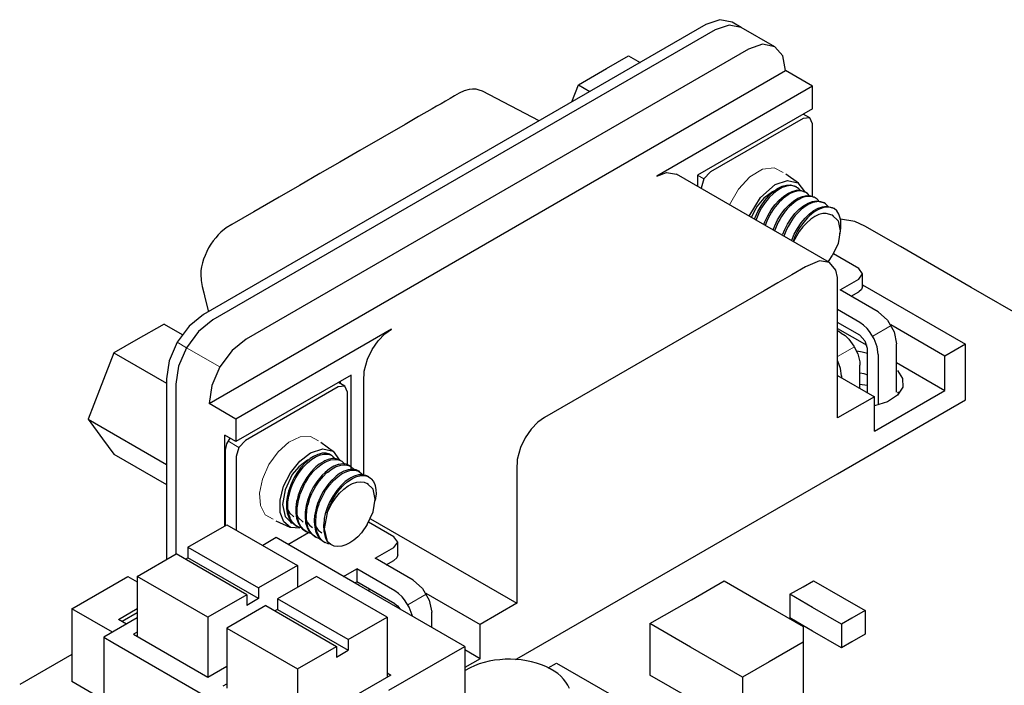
# Model space of a CAD drawing. Header units: millimetres. Extents: x 274 to 694, y 677 to 971.
# Tile 19 of 22: x 613 to 632, y 794 to 807. Entities that reach past the tile are written whole.
import ezdxf

# ---------------------------------------------------------------- set-up
doc = ezdxf.new("R2010")
doc.units = ezdxf.units.MM
doc.layers.get('0').update_dxf_attribs({"linetype": 'CONTINUOUS'})

msp = doc.modelspace()

# ---------------------------------------------------------------- linework, layer by layer
at = {"linetype": 'Continuous'}
for p, q in [((626.098, 807.114), (625.828, 807.02)), ((626.328, 807.07), (626.098, 807.114)), ((626.504, 806.968), (626.328, 807.07)), ((625.828, 807.02), (616.253, 801.492)), ((626.004, 806.918), (616.43, 801.39)), ((626.004, 806.918), (616.43, 801.39)), ((626.275, 807.012), (626.004, 806.918)), ((626.275, 807.012), (626.004, 806.918)), ((626.504, 806.968), (626.275, 807.012)), ((626.504, 806.968), (626.275, 807.012)), ((627.141, 806.6), (626.504, 806.968)), ((626.641, 806.551), (617.066, 801.023)), ((626.911, 806.645), (626.641, 806.551)), ((627.141, 806.6), (626.911, 806.645)), ((627.294, 806.424), (627.141, 806.6)), ((623.934, 806.183), (624.355, 806.425)), ((624.355, 806.425), (624.576, 806.298)), ((627.348, 806.143), (627.294, 806.424)), ((616.359, 799.798), (627.348, 806.143)), ((623.399, 805.874), (623.934, 806.183)), ((627.861, 805.847), (627.348, 806.143)), ((621.221, 805.756), (621.128, 805.712)), ((621.315, 805.785), (621.221, 805.756)), ((621.382, 805.792), (621.315, 805.785)), ((621.448, 805.788), (621.382, 805.792)), ((621.509, 805.774), (621.448, 805.788)), ((621.568, 805.749), (621.509, 805.774)), ((623.274, 805.546), (623.399, 805.874)), ((623.399, 805.874), (623.62, 805.746)), ((627.861, 805.847), (624.894, 804.134)), ((627.861, 805.416), (627.861, 805.847)), ((620.953, 805.612), (620.866, 805.562)), ((621.04, 805.664), (620.953, 805.612)), ((621.128, 805.712), (621.04, 805.664)), ((622.65, 805.185), (621.568, 805.75)), ((620.61, 805.415), (620.353, 805.266)), ((620.695, 805.464), (620.61, 805.415)), ((620.78, 805.513), (620.695, 805.464)), ((620.866, 805.562), (620.78, 805.513)), ((627.861, 805.416), (625.667, 804.15)), ((620.353, 805.266), (620.096, 805.118)), ((627.683, 805.232), (625.915, 804.211)), ((627.808, 805.244), (627.683, 805.232)), ((627.808, 805.244), (627.685, 805.315)), ((627.859, 805.13), (627.808, 805.244)), ((620.096, 805.118), (619.663, 804.868)), ((627.859, 803.745), (627.859, 805.13)), ((619.663, 804.868), (619.23, 804.618)), ((619.23, 804.618), (618.851, 804.399)), ((618.851, 804.399), (618.472, 804.181)), ((618.472, 804.181), (618.082, 803.956)), ((624.894, 804.134), (625.079, 804.202)), ((625.079, 804.202), (625.269, 804.171)), ((628.186, 802.487), (625.269, 804.171)), ((625.667, 804.15), (625.667, 803.941)), ((625.79, 804.079), (625.738, 803.905)), ((625.915, 804.211), (625.79, 804.079)), ((627.593, 803.996), (627.353, 804.171)), ((618.082, 803.956), (617.692, 803.73)), ((625.738, 803.905), (625.738, 803.9)), ((626.869, 803.724), (627.152, 803.971)), ((627.114, 803.836), (627.197, 803.896)), ((627.152, 803.971), (627.386, 804.05)), ((627.197, 803.896), (627.283, 803.939)), ((627.286, 803.914), (627.202, 803.867)), ((627.283, 803.939), (627.363, 803.962)), ((627.327, 803.93), (627.286, 803.914)), ((627.369, 803.943), (627.327, 803.93)), ((627.363, 803.962), (627.44, 803.966)), ((627.446, 803.952), (627.369, 803.943)), ((627.386, 804.05), (627.581, 804.004)), ((627.44, 803.966), (627.535, 803.934)), ((627.482, 803.949), (627.446, 803.952)), ((627.516, 803.942), (627.482, 803.949)), ((627.577, 803.912), (627.516, 803.942)), ((627.563, 803.922), (627.536, 803.937)), ((627.603, 803.891), (627.577, 803.912)), ((627.581, 804.004), (627.706, 803.841)), ((627.627, 803.865), (627.603, 803.891)), ((617.692, 803.73), (617.452, 803.591)), ((626.656, 803.37), (626.869, 803.724)), ((626.935, 803.709), (626.808, 803.559)), ((627.097, 803.836), (626.935, 803.709)), ((626.953, 803.67), (627.03, 803.759)), ((627.036, 803.722), (626.996, 803.676)), ((627.03, 803.759), (627.114, 803.836)), ((627.118, 803.802), (627.036, 803.722)), ((627.135, 803.851), (627.097, 803.836)), ((627.159, 803.836), (627.118, 803.802)), ((627.202, 803.867), (627.159, 803.836)), ((627.224, 803.674), (627.306, 803.746)), ((627.311, 803.714), (627.268, 803.677)), ((627.306, 803.746), (627.392, 803.804)), ((627.395, 803.775), (627.311, 803.714)), ((627.392, 803.804), (627.474, 803.842)), ((627.437, 803.799), (627.395, 803.775)), ((627.479, 803.819), (627.437, 803.799)), ((627.474, 803.842), (627.556, 803.862)), ((627.561, 803.844), (627.479, 803.819)), ((627.5, 803.658), (627.584, 803.71)), ((627.556, 803.862), (627.629, 803.863)), ((627.599, 803.849), (627.561, 803.844)), ((627.584, 803.71), (627.668, 803.746)), ((627.672, 803.723), (627.589, 803.683)), ((627.637, 803.849), (627.599, 803.849)), ((627.627, 803.865), (627.627, 803.865)), ((627.629, 803.863), (627.712, 803.833)), ((627.706, 803.835), (627.637, 803.849)), ((627.668, 803.746), (627.747, 803.762)), ((627.713, 803.736), (627.672, 803.723)), ((627.736, 803.822), (627.706, 803.835)), ((627.739, 803.82), (627.713, 803.835)), ((627.753, 803.744), (627.713, 803.736)), ((627.765, 803.802), (627.736, 803.822)), ((627.747, 803.762), (627.821, 803.758)), ((627.828, 803.746), (627.753, 803.744)), ((627.805, 803.759), (627.765, 803.802)), ((627.821, 803.758), (627.89, 803.732)), ((627.862, 803.74), (627.828, 803.746)), ((627.895, 803.728), (627.862, 803.74)), ((627.916, 803.718), (627.89, 803.733)), ((627.952, 803.692), (627.895, 803.728)), ((627.976, 803.667), (627.952, 803.692)), ((617.452, 803.591), (617.212, 803.453)), ((626.808, 803.559), (626.748, 803.456)), ((626.821, 803.459), (626.882, 803.567)), ((626.891, 803.525), (626.86, 803.469)), ((626.882, 803.567), (626.953, 803.67)), ((626.96, 803.629), (626.891, 803.525)), ((626.996, 803.676), (626.96, 803.629)), ((627.072, 803.487), (627.144, 803.585)), ((627.151, 803.546), (627.114, 803.495)), ((627.144, 803.585), (627.224, 803.674)), ((627.228, 803.637), (627.151, 803.546)), ((627.268, 803.677), (627.228, 803.637)), ((627.337, 803.503), (627.416, 803.587)), ((627.38, 803.508), (627.342, 803.463)), ((627.421, 803.551), (627.38, 803.508)), ((627.416, 803.587), (627.5, 803.658)), ((627.504, 803.625), (627.421, 803.551)), ((627.545, 803.656), (627.504, 803.625)), ((627.589, 803.683), (627.545, 803.656)), ((627.61, 803.5), (627.693, 803.567)), ((627.697, 803.536), (627.654, 803.502)), ((627.693, 803.567), (627.778, 803.617)), ((627.782, 803.591), (627.697, 803.536)), ((627.778, 803.617), (627.86, 803.648)), ((627.823, 803.611), (627.782, 803.591)), ((627.865, 803.627), (627.823, 803.611)), ((627.86, 803.648), (627.939, 803.661)), ((627.945, 803.644), (627.865, 803.627)), ((627.887, 803.476), (627.97, 803.522)), ((627.939, 803.661), (628.066, 803.63)), ((627.982, 803.646), (627.945, 803.644)), ((627.97, 803.522), (628.054, 803.55)), ((628.058, 803.53), (627.975, 803.497)), ((627.983, 803.657), (627.976, 803.667)), ((628.019, 803.642), (627.982, 803.646)), ((628.084, 803.621), (628.019, 803.642)), ((628.054, 803.55), (628.13, 803.559)), ((628.097, 803.539), (628.058, 803.53)), ((628.093, 803.616), (628.067, 803.631)), ((628.112, 803.603), (628.084, 803.621)), ((628.137, 803.543), (628.097, 803.539)), ((628.138, 803.58), (628.112, 803.603)), ((628.13, 803.559), (628.243, 803.527)), ((628.209, 803.537), (628.137, 803.543)), ((628.16, 803.551), (628.138, 803.58)), ((628.241, 803.527), (628.209, 803.537)), ((628.272, 803.512), (628.241, 803.527)), ((628.27, 803.514), (628.244, 803.529)), ((628.324, 803.469), (628.272, 803.512)), ((617.002, 803.334), (616.79, 803.21)), ((617.212, 803.453), (617.002, 803.334)), ((626.748, 803.456), (626.699, 803.349)), ((626.759, 803.311), (626.769, 803.341)), ((626.769, 803.341), (626.821, 803.459)), ((626.832, 803.413), (626.781, 803.287)), ((626.86, 803.469), (626.832, 803.413)), ((626.955, 803.264), (627.008, 803.377)), ((627.019, 803.333), (626.992, 803.275)), ((627.008, 803.377), (627.072, 803.487)), ((627.081, 803.444), (627.019, 803.333)), ((627.114, 803.495), (627.081, 803.444)), ((627.197, 803.298), (627.262, 803.404)), ((627.27, 803.363), (627.237, 803.308)), ((627.262, 803.404), (627.337, 803.503)), ((627.342, 803.463), (627.27, 803.363)), ((627.385, 803.216), (627.453, 803.323)), ((627.453, 803.323), (627.528, 803.417)), ((627.496, 803.331), (627.461, 803.281)), ((627.534, 803.379), (627.496, 803.331)), ((627.528, 803.417), (627.61, 803.5)), ((627.614, 803.465), (627.534, 803.379)), ((627.654, 803.502), (627.614, 803.465)), ((627.643, 803.239), (627.721, 803.334)), ((627.721, 803.334), (627.802, 803.412)), ((627.765, 803.337), (627.726, 803.295)), ((627.807, 803.378), (627.765, 803.337)), ((627.802, 803.412), (627.887, 803.476)), ((627.89, 803.446), (627.807, 803.378)), ((627.907, 803.362), (627.828, 803.311)), ((627.932, 803.473), (627.89, 803.446)), ((627.983, 803.398), (627.907, 803.362)), ((627.975, 803.497), (627.932, 803.473)), ((628.057, 803.418), (627.983, 803.398)), ((628.125, 803.422), (628.057, 803.418)), ((628.235, 803.387), (628.125, 803.422)), ((628.235, 803.387), (628.349, 803.279)), ((628.258, 803.376), (628.235, 803.387)), ((628.26, 803.375), (628.258, 803.376)), ((628.258, 803.376), (628.258, 803.376)), ((628.346, 803.441), (628.324, 803.469)), ((628.365, 803.408), (628.346, 803.441)), ((628.391, 803.332), (628.365, 803.408)), ((628.399, 803.289), (628.391, 803.332)), ((616.687, 803.144), (616.586, 803.065)), ((616.79, 803.21), (616.687, 803.144)), ((626.936, 803.209), (626.955, 803.264)), ((626.992, 803.275), (626.961, 803.192)), ((627.113, 803.107), (627.141, 803.183)), ((627.207, 803.253), (627.137, 803.088)), ((627.141, 803.183), (627.197, 803.298)), ((627.237, 803.308), (627.207, 803.253)), ((627.328, 803.105), (627.385, 803.216)), ((627.396, 803.173), (627.366, 803.116)), ((627.461, 803.281), (627.396, 803.173)), ((627.515, 803.024), (627.575, 803.137)), ((627.575, 803.137), (627.643, 803.239)), ((627.616, 803.146), (627.584, 803.093)), ((627.675, 803.166), (627.606, 803.076)), ((627.651, 803.199), (627.616, 803.146)), ((627.726, 803.295), (627.651, 803.199)), ((627.751, 803.245), (627.675, 803.166)), ((627.828, 803.311), (627.751, 803.245)), ((628.349, 803.279), (628.39, 803.088)), ((628.393, 803.091), (628.4, 803.143)), ((628.667, 803.269), (628.394, 803.31)), ((628.403, 803.242), (628.399, 803.289)), ((628.4, 803.143), (628.403, 803.242)), ((628.861, 803.181), (628.667, 803.269)), ((629.536, 802.791), (628.861, 803.181)), ((616.485, 802.959), (616.437, 802.898)), ((616.534, 803.014), (616.485, 802.959)), ((616.586, 803.065), (616.534, 803.014)), ((627.297, 803.023), (627.328, 803.105)), ((627.366, 803.116), (627.315, 802.986)), ((627.467, 802.909), (627.515, 803.024)), ((627.528, 802.98), (627.491, 802.888)), ((627.606, 803.076), (627.498, 802.884)), ((627.584, 803.093), (627.528, 802.98)), ((628.39, 803.088), (628.349, 802.851)), ((628.381, 803.033), (628.382, 803.036)), ((628.382, 803.036), (628.393, 803.091)), ((616.351, 802.765), (616.314, 802.694)), ((616.393, 802.833), (616.351, 802.765)), ((616.437, 802.898), (616.393, 802.833)), ((627.466, 802.903), (627.467, 802.909)), ((628.349, 802.851), (628.235, 802.611)), ((630.885, 802.012), (629.536, 802.791)), ((616.282, 802.622), (616.254, 802.549)), ((616.314, 802.694), (616.282, 802.622)), ((628.18, 802.522), (628.235, 802.611)), ((628.743, 802.374), (628.26, 802.653)), ((616.215, 802.405), (616.204, 802.334)), ((616.232, 802.477), (616.215, 802.405)), ((616.254, 802.549), (616.232, 802.477)), ((627.726, 802.401), (627.465, 802.25)), ((627.995, 802.518), (627.726, 802.401)), ((628.185, 802.488), (627.995, 802.518)), ((628.163, 802.5), (628.18, 802.522)), ((628.307, 802.341), (628.185, 802.488)), ((616.204, 802.334), (616.199, 802.266)), ((616.199, 802.266), (616.207, 802.142)), ((627.465, 802.25), (627.203, 802.099)), ((628.339, 802.2), (628.307, 802.341)), ((628.341, 802.027), (628.339, 802.2)), ((628.817, 802.272), (628.743, 802.374)), ((628.743, 802.17), (628.817, 802.272)), ((628.817, 802.027), (628.817, 802.272)), ((616.207, 802.142), (616.23, 802.027)), ((616.23, 802.027), (616.258, 801.909)), ((627.203, 802.099), (626.942, 801.948)), ((628.341, 801.839), (628.341, 802.027)), ((628.387, 801.964), (628.743, 802.17)), ((628.817, 802.027), (628.798, 801.972)), ((628.817, 802.06), (630.777, 800.928)), ((633.584, 800.454), (630.885, 802.012)), ((616.258, 801.909), (616.287, 801.793)), ((626.942, 801.948), (622.755, 799.531)), ((628.341, 800.713), (628.341, 801.839)), ((629.112, 801.546), (628.387, 801.964)), ((628.6, 801.842), (628.743, 801.925)), ((628.798, 801.972), (628.743, 801.925)), ((616.287, 801.793), (616.347, 801.547)), ((616.253, 801.492), (615.982, 801.274)), ((628.762, 801.344), (628.341, 801.587)), ((629.112, 801.546), (629.289, 801.389)), ((615.5, 801.313), (614.965, 801.004)), ((615.5, 801.313), (615.848, 801.112)), ((615.982, 801.274), (615.753, 800.965)), ((616.43, 801.39), (616.159, 801.172)), ((616.43, 801.39), (616.159, 801.172)), ((628.762, 801.099), (628.341, 801.342)), ((628.834, 801.293), (628.762, 801.344)), ((628.903, 801.228), (628.834, 801.293)), ((629.289, 801.389), (629.418, 801.165)), ((630.385, 800.701), (629.354, 801.297)), ((616.159, 801.172), (615.93, 800.862)), ((616.159, 801.172), (615.93, 800.862)), ((619.838, 801.215), (616.872, 799.502)), ((619.583, 800.992), (619.711, 801.123)), ((619.711, 801.123), (619.838, 801.215)), ((628.341, 801.228), (628.897, 800.907)), ((628.411, 801.141), (628.341, 801.182)), ((628.411, 801.141), (628.484, 801.091)), ((628.484, 801.091), (628.553, 801.026)), ((628.762, 801.099), (628.862, 800.993)), ((628.949, 801.173), (628.903, 801.228)), ((629.038, 801.031), (628.949, 801.173)), ((629.418, 801.165), (629.466, 800.934)), ((614.965, 801.004), (614.544, 800.761)), ((615.753, 800.965), (615.6, 800.611)), ((617.066, 801.023), (616.796, 800.805)), ((619.468, 800.827), (619.583, 800.992)), ((628.553, 801.026), (628.652, 800.893)), ((628.652, 800.893), (628.724, 800.743)), ((628.862, 800.993), (628.903, 800.854)), ((629.095, 800.878), (629.038, 801.031)), ((629.115, 800.731), (629.095, 800.878)), ((629.466, 800.186), (629.466, 800.934)), ((630.777, 800.928), (630.385, 800.701)), ((630.777, 799.867), (630.777, 800.928)), ((614.544, 800.761), (614.268, 800.056)), ((614.544, 800.761), (615.546, 800.183)), ((615.93, 800.862), (615.777, 800.509)), ((615.93, 800.862), (615.777, 800.509)), ((616.796, 800.805), (616.566, 800.495)), ((619.38, 800.646), (619.468, 800.827)), ((628.341, 799.522), (628.341, 800.713)), ((628.704, 800.803), (628.808, 800.783)), ((628.724, 800.743), (628.761, 800.591)), ((628.808, 800.783), (628.907, 800.755)), ((628.903, 800.854), (628.903, 800.005)), ((629.115, 800.731), (629.115, 799.774)), ((630.385, 800.048), (630.385, 800.701)), ((615.6, 800.611), (615.546, 800.268)), ((615.777, 800.509), (615.723, 800.166)), ((615.777, 800.509), (615.723, 800.166)), ((619.317, 800.412), (619.38, 800.646)), ((628.397, 800.463), (628.347, 800.606)), ((628.761, 800.591), (628.765, 800.529)), ((628.765, 800.085), (628.765, 800.529)), ((629.466, 800.579), (630.385, 800.048)), ((616.566, 800.495), (616.413, 800.142)), ((619.068, 800.34), (616.872, 799.072)), ((619.068, 798.542), (619.068, 800.34)), ((619.308, 800.215), (619.317, 800.412)), ((628.341, 800.33), (629.041, 799.926)), ((628.415, 800.327), (628.397, 800.463)), ((628.415, 800.327), (628.415, 800.287)), ((628.769, 800.383), (628.84, 800.367)), ((628.84, 800.367), (628.907, 800.347)), ((629.479, 800.43), (629.58, 800.275)), ((615.546, 800.268), (615.546, 796.822)), ((615.723, 800.166), (615.723, 796.925)), ((615.723, 800.166), (615.723, 796.925)), ((616.413, 800.142), (616.359, 799.798)), ((618.945, 800.127), (618.82, 800.115)), ((618.945, 800.127), (618.823, 800.198)), ((618.856, 800.217), (618.856, 800.179)), ((618.997, 800.013), (618.945, 800.127)), ((619.308, 800.025), (619.308, 800.215)), ((628.765, 800.165), (628.903, 800.149)), ((629.466, 800.017), (629.466, 800.186)), ((629.58, 800.275), (629.581, 800.11)), ((614.268, 800.056), (614.051, 799.502)), ((618.82, 800.115), (617.052, 799.094)), ((618.997, 798.628), (618.997, 800.013)), ((619.308, 798.888), (619.308, 800.025)), ((629.041, 799.272), (630.385, 800.048)), ((629.481, 799.955), (629.293, 799.83)), ((629.479, 800.021), (629.496, 800.004)), ((629.581, 800.11), (629.481, 799.955)), ((629.496, 800.004), (629.511, 799.987)), ((616.872, 799.502), (616.359, 799.798)), ((629.041, 799.926), (628.341, 799.522)), ((628.341, 798.46), (630.777, 799.867)), ((629.041, 799.272), (629.041, 799.926)), ((629.293, 799.83), (629.041, 799.752)), ((614.051, 799.502), (615.546, 798.638)), ((614.051, 799.502), (614.327, 799.126)), ((616.872, 799.502), (616.872, 799.072)), ((622.628, 799.439), (622.499, 799.307)), ((622.755, 799.531), (622.628, 799.439)), ((616.872, 799.072), (616.66, 799.194)), ((616.66, 797.465), (616.66, 799.194)), ((622.499, 799.307), (622.385, 799.143)), ((614.327, 799.126), (614.544, 798.83)), ((616.688, 799.027), (616.664, 798.911)), ((616.753, 799.14), (616.688, 799.027)), ((617.052, 799.094), (616.927, 798.962)), ((618.73, 798.879), (618.491, 799.055)), ((622.385, 799.143), (622.297, 798.962)), ((614.544, 798.83), (615.546, 798.252)), ((616.664, 798.911), (616.664, 797.468)), ((616.927, 798.962), (616.876, 798.788)), ((618.089, 798.697), (618.29, 798.855)), ((618.29, 798.855), (618.526, 798.934)), ((618.434, 798.827), (618.352, 798.789)), ((618.403, 798.787), (618.485, 798.82)), ((618.455, 798.834), (618.434, 798.827)), ((618.516, 798.848), (618.455, 798.834)), ((618.485, 798.82), (618.545, 798.833)), ((618.589, 798.848), (618.516, 798.848)), ((618.526, 798.934), (618.722, 798.886)), ((618.545, 798.833), (618.565, 798.835)), ((618.565, 798.835), (618.619, 798.833)), ((618.657, 798.829), (618.589, 798.848)), ((618.619, 798.833), (618.653, 798.825)), ((618.653, 798.825), (618.686, 798.813)), ((618.673, 798.818), (618.657, 798.829)), ((618.7, 798.805), (618.674, 798.82)), ((618.686, 798.813), (618.701, 798.805)), ((618.722, 798.886), (618.845, 798.719)), ((619.308, 798.424), (619.308, 798.888)), ((622.297, 798.962), (622.234, 798.728)), ((616.876, 798.788), (616.876, 797.385)), ((617.911, 798.477), (618.089, 798.697)), ((618.235, 798.719), (618.073, 798.592)), ((618.184, 798.659), (618.124, 798.594)), ((618.153, 798.583), (618.214, 798.647)), ((618.266, 798.731), (618.184, 798.659)), ((618.214, 798.647), (618.235, 798.667)), ((618.235, 798.667), (618.318, 798.735)), ((618.269, 798.733), (618.235, 798.719)), ((618.287, 798.747), (618.266, 798.731)), ((618.352, 798.789), (618.287, 798.747)), ((618.318, 798.735), (618.382, 798.776)), ((618.382, 798.776), (618.403, 798.787)), ((618.46, 798.642), (618.397, 798.591)), ((618.427, 798.579), (618.49, 798.63)), ((618.544, 798.695), (618.46, 798.642)), ((618.49, 798.63), (618.512, 798.645)), ((618.512, 798.645), (618.596, 798.693)), ((618.565, 798.706), (618.544, 798.695)), ((618.628, 798.731), (618.565, 798.706)), ((618.596, 798.693), (618.658, 798.717)), ((618.707, 798.747), (618.628, 798.731)), ((618.658, 798.717), (618.679, 798.723)), ((618.679, 798.723), (618.756, 798.733)), ((618.701, 798.805), (618.765, 798.745)), ((618.726, 798.748), (618.707, 798.747)), ((618.781, 798.744), (618.726, 798.748)), ((618.82, 798.633), (618.738, 798.602)), ((618.756, 798.733), (618.81, 798.728)), ((618.845, 798.722), (618.781, 798.744)), ((618.79, 798.598), (618.87, 798.624)), ((618.81, 798.728), (618.827, 798.724)), ((618.84, 798.638), (618.82, 798.633)), ((618.827, 798.724), (618.888, 798.696)), ((618.899, 798.646), (618.84, 798.638)), ((618.851, 798.718), (618.845, 798.722)), ((618.877, 798.703), (618.851, 798.718)), ((618.87, 798.624), (618.929, 798.631)), ((618.888, 798.696), (618.928, 798.663)), ((618.97, 798.639), (618.899, 798.646)), ((618.928, 798.663), (618.944, 798.641)), ((618.929, 798.631), (618.948, 798.631)), ((618.948, 798.631), (619.016, 798.618)), ((618.987, 798.634), (618.97, 798.639)), ((619.027, 798.615), (618.987, 798.634)), ((622.234, 798.728), (622.225, 798.531)), ((617.78, 798.22), (617.911, 798.477)), ((617.945, 798.443), (617.808, 798.154)), ((618.073, 798.592), (617.945, 798.443)), ((618.032, 798.471), (617.983, 798.39)), ((618.012, 798.38), (618.062, 798.461)), ((618.104, 798.57), (618.032, 798.471)), ((618.062, 798.461), (618.08, 798.488)), ((618.08, 798.488), (618.153, 798.583)), ((618.124, 798.594), (618.104, 798.57)), ((618.297, 798.487), (618.24, 798.414)), ((618.27, 798.404), (618.326, 798.476)), ((618.376, 798.571), (618.297, 798.487)), ((618.326, 798.476), (618.346, 798.499)), ((618.346, 798.499), (618.427, 798.579)), ((618.397, 798.591), (618.376, 798.571)), ((618.569, 798.485), (618.508, 798.424)), ((618.538, 798.413), (618.599, 798.473)), ((618.653, 798.551), (618.569, 798.485)), ((618.599, 798.473), (618.621, 798.492)), ((618.621, 798.492), (618.704, 798.553)), ((618.674, 798.566), (618.653, 798.551)), ((618.738, 798.602), (618.674, 798.566)), ((618.704, 798.553), (618.768, 798.589)), ((618.768, 798.589), (618.79, 798.598)), ((618.847, 798.461), (618.783, 798.414)), ((618.813, 798.403), (618.877, 798.449)), ((618.93, 798.507), (618.847, 798.461)), ((618.877, 798.449), (618.899, 798.462)), ((618.899, 798.462), (618.982, 798.503)), ((618.952, 798.516), (618.93, 798.507)), ((619.013, 798.535), (618.952, 798.516)), ((618.982, 798.503), (619.043, 798.521)), ((619.09, 798.544), (619.013, 798.535)), ((619.016, 798.618), (619.062, 798.596)), ((619.054, 798.601), (619.028, 798.616)), ((619.043, 798.521), (619.063, 798.525)), ((619.062, 798.596), (619.122, 798.539)), ((619.063, 798.525), (619.138, 798.528)), ((619.108, 798.543), (619.09, 798.544)), ((619.161, 798.533), (619.108, 798.543)), ((619.205, 798.436), (619.124, 798.412)), ((619.138, 798.528), (619.19, 798.517)), ((619.203, 798.512), (619.161, 798.533)), ((619.19, 798.517), (619.206, 798.511)), ((619.23, 798.499), (619.204, 798.514)), ((619.225, 798.44), (619.205, 798.436)), ((619.206, 798.511), (619.296, 798.44)), ((619.282, 798.441), (619.225, 798.44)), ((619.349, 798.427), (619.282, 798.441)), ((622.225, 798.531), (622.225, 798.341)), ((625.65, 796.906), (628.341, 798.46)), ((617.968, 798.361), (617.916, 798.248)), ((617.944, 798.238), (617.957, 798.268)), ((617.957, 798.268), (618.012, 798.38)), ((617.983, 798.39), (617.968, 798.361)), ((618.157, 798.282), (618.114, 798.197)), ((618.143, 798.187), (618.186, 798.273)), ((618.222, 798.388), (618.157, 798.282)), ((618.186, 798.273), (618.202, 798.301)), ((618.202, 798.301), (618.27, 798.404)), ((618.24, 798.414), (618.222, 798.388)), ((618.413, 798.307), (618.362, 798.228)), ((618.391, 798.219), (618.443, 798.297)), ((618.488, 798.402), (618.413, 798.307)), ((618.443, 798.297), (618.461, 798.322)), ((618.461, 798.322), (618.538, 798.413)), ((618.508, 798.424), (618.488, 798.402)), ((618.622, 798.249), (618.604, 798.224)), ((618.681, 798.318), (618.622, 798.249)), ((618.652, 798.238), (618.711, 798.307)), ((618.762, 798.396), (618.681, 798.318)), ((618.711, 798.307), (618.731, 798.328)), ((618.731, 798.328), (618.813, 798.403)), ((618.783, 798.414), (618.762, 798.396)), ((618.893, 798.252), (618.872, 798.231)), ((618.956, 798.309), (618.893, 798.252)), ((618.923, 798.241), (618.986, 798.297)), ((619.039, 798.369), (618.956, 798.309)), ((618.986, 798.297), (619.007, 798.314)), ((619.007, 798.314), (619.091, 798.369)), ((619.013, 798.227), (619.094, 798.27)), ((619.061, 798.382), (619.039, 798.369)), ((619.124, 798.412), (619.061, 798.382)), ((619.091, 798.369), (619.154, 798.399)), ((619.094, 798.27), (619.176, 798.298)), ((619.154, 798.399), (619.175, 798.407)), ((619.175, 798.407), (619.255, 798.425)), ((619.176, 798.298), (619.249, 798.306)), ((619.249, 798.306), (619.317, 798.296)), ((619.255, 798.425), (619.311, 798.426)), ((619.311, 798.426), (619.329, 798.424)), ((619.317, 798.296), (619.372, 798.27)), ((619.329, 798.424), (619.394, 798.404)), ((619.365, 798.42), (619.349, 798.427)), ((619.381, 798.411), (619.365, 798.42)), ((619.487, 798.162), (619.372, 798.27)), ((619.396, 798.259), (619.372, 798.27)), ((619.407, 798.397), (619.381, 798.412)), ((619.394, 798.404), (619.437, 798.376)), ((619.398, 798.258), (619.396, 798.259)), ((619.396, 798.259), (619.396, 798.259)), ((619.437, 798.376), (619.45, 798.364)), ((619.45, 798.364), (619.493, 798.308)), ((619.493, 798.308), (619.517, 798.255)), ((619.517, 798.255), (619.523, 798.235)), ((622.225, 798.341), (622.225, 797.204)), ((617.711, 797.958), (617.78, 798.22)), ((617.808, 798.154), (617.76, 797.87)), ((617.875, 798.128), (617.848, 798.012)), ((617.884, 798.158), (617.875, 798.128)), ((617.881, 798.032), (617.911, 798.149)), ((617.916, 798.248), (617.884, 798.158)), ((617.911, 798.149), (617.944, 798.238)), ((618.101, 798.167), (618.059, 798.051)), ((618.086, 798.041), (618.096, 798.071)), ((618.096, 798.071), (618.143, 798.187)), ((618.114, 798.197), (618.101, 798.167)), ((618.289, 798.089), (618.253, 798.001)), ((618.281, 797.991), (618.317, 798.079)), ((618.345, 798.201), (618.289, 798.089)), ((618.317, 798.079), (618.331, 798.109)), ((618.331, 798.109), (618.391, 798.219)), ((618.362, 798.228), (618.345, 798.201)), ((618.535, 798.121), (618.489, 798.037)), ((618.518, 798.028), (618.564, 798.111)), ((618.604, 798.224), (618.535, 798.121)), ((618.564, 798.111), (618.581, 798.138)), ((618.581, 798.138), (618.652, 798.238)), ((618.741, 798.066), (618.724, 798.039)), ((618.796, 798.142), (618.741, 798.066)), ((618.767, 797.992), (618.847, 798.087)), ((618.771, 798.056), (618.825, 798.132)), ((618.872, 798.231), (618.796, 798.142)), ((618.825, 798.132), (618.845, 798.156)), ((618.845, 798.156), (618.923, 798.241)), ((618.847, 798.087), (618.927, 798.163)), ((618.927, 798.163), (619.013, 798.227)), ((619.527, 797.972), (619.487, 798.162)), ((619.523, 798.235), (619.539, 798.15)), ((619.541, 798.077), (619.525, 797.947)), ((619.539, 798.15), (619.541, 798.077)), ((617.711, 797.722), (617.711, 797.958)), ((617.837, 797.925), (617.835, 797.897)), ((617.835, 797.897), (617.837, 797.79)), ((617.848, 798.012), (617.837, 797.925)), ((617.861, 797.807), (617.863, 797.916)), ((617.863, 797.916), (617.875, 798.002)), ((617.875, 798.002), (617.881, 798.032)), ((618.028, 797.931), (618.013, 797.818)), ((618.035, 797.961), (618.028, 797.931)), ((618.059, 798.051), (618.035, 797.961)), ((618.042, 797.837), (618.062, 797.952)), ((618.062, 797.952), (618.086, 798.041)), ((618.242, 797.97), (618.21, 797.854)), ((618.238, 797.844), (618.245, 797.874)), ((618.253, 798.001), (618.242, 797.97)), ((618.245, 797.874), (618.281, 797.991)), ((618.428, 797.893), (618.4, 797.803)), ((618.427, 797.794), (618.456, 797.883)), ((618.475, 798.008), (618.428, 797.893)), ((618.456, 797.883), (618.467, 797.913)), ((618.467, 797.913), (618.518, 798.028)), ((618.489, 798.037), (618.475, 798.008)), ((618.611, 797.716), (618.699, 797.891)), ((618.663, 797.93), (618.624, 797.842)), ((618.724, 798.039), (618.663, 797.93)), ((618.665, 797.862), (618.692, 797.92)), ((618.692, 797.92), (618.707, 797.949)), ((618.699, 797.891), (618.767, 797.992)), ((618.707, 797.949), (618.771, 798.056)), ((619.487, 797.734), (619.527, 797.972)), ((617.782, 797.541), (617.711, 797.722)), ((617.76, 797.87), (617.808, 797.641)), ((617.836, 797.847), (617.856, 797.78)), ((617.837, 797.79), (617.849, 797.715)), ((617.849, 797.715), (617.855, 797.692)), ((617.855, 797.692), (617.887, 797.607)), ((617.856, 797.78), (617.89, 797.716)), ((617.863, 797.78), (617.861, 797.807)), ((617.874, 797.705), (617.863, 797.78)), ((617.902, 797.617), (617.874, 797.705)), ((617.89, 797.716), (617.976, 797.638)), ((618.013, 797.818), (618.011, 797.734)), ((618.011, 797.734), (618.013, 797.707)), ((618.013, 797.748), (618.028, 797.691)), ((618.013, 797.707), (618.027, 797.609)), ((618.028, 797.691), (618.06, 797.623)), ((618.037, 797.725), (618.04, 797.808)), ((618.047, 797.623), (618.037, 797.725)), ((618.04, 797.808), (618.042, 797.837)), ((618.192, 797.736), (618.188, 797.627)), ((618.195, 797.766), (618.192, 797.736)), ((618.21, 797.854), (618.195, 797.766)), ((618.214, 797.645), (618.222, 797.756)), ((618.222, 797.756), (618.238, 797.844)), ((618.392, 797.773), (618.371, 797.658)), ((618.4, 797.803), (618.392, 797.773)), ((618.402, 797.678), (618.427, 797.794)), ((618.611, 797.716), (618.555, 797.41)), ((618.575, 797.696), (618.555, 797.607)), ((618.612, 797.812), (618.575, 797.696)), ((618.611, 797.716), (618.62, 797.745)), ((618.624, 797.842), (618.612, 797.812)), ((618.62, 797.745), (618.641, 797.804)), ((618.641, 797.804), (618.665, 797.862)), ((619.372, 797.494), (619.487, 797.734)), ((617.629, 797.563), (617.901, 797.442)), ((617.914, 797.437), (617.782, 797.541)), ((617.808, 797.641), (617.945, 797.511)), ((617.887, 797.607), (617.921, 797.553)), ((617.911, 797.596), (617.902, 797.617)), ((617.944, 797.541), (617.911, 797.596)), ((617.913, 797.528), (617.927, 797.52)), ((617.922, 797.531), (617.914, 797.534)), ((617.921, 797.553), (617.934, 797.536)), ((617.927, 797.53), (617.922, 797.531)), ((617.927, 797.52), (617.945, 797.511)), ((617.934, 797.536), (618.013, 797.472)), ((617.999, 797.482), (617.944, 797.541)), ((618.027, 797.609), (618.048, 797.541)), ((618.052, 797.598), (618.047, 797.623)), ((618.048, 797.541), (618.057, 797.52)), ((618.072, 797.53), (618.052, 797.598)), ((618.057, 797.52), (618.1, 797.447)), ((618.06, 797.623), (618.152, 797.535)), ((618.111, 797.453), (618.072, 797.53)), ((618.188, 797.627), (618.196, 797.549)), ((618.189, 797.651), (618.2, 797.601)), ((618.196, 797.549), (618.2, 797.524)), ((618.2, 797.601), (618.23, 797.533)), ((618.2, 797.524), (618.226, 797.435)), ((618.214, 797.617), (618.214, 797.645)), ((618.221, 797.539), (618.214, 797.617)), ((618.243, 797.446), (618.221, 797.539)), ((618.23, 797.533), (618.273, 797.476)), ((618.371, 797.658), (618.365, 797.573)), ((618.365, 797.573), (618.365, 797.545)), ((618.365, 797.553), (618.373, 797.513)), ((618.365, 797.545), (618.373, 797.442)), ((618.373, 797.513), (618.402, 797.441)), ((618.391, 797.563), (618.398, 797.648)), ((618.395, 797.458), (618.391, 797.563)), ((618.398, 797.648), (618.402, 797.678)), ((618.551, 797.577), (618.541, 797.465)), ((618.555, 797.607), (618.551, 797.577)), ((619.881, 797.257), (619.398, 797.536)), ((619.433, 797.602), (622.225, 795.99)), ((615.957, 797.06), (616.698, 797.487)), ((616.698, 797.487), (618.045, 796.71)), ((617.862, 797.113), (618.252, 797.337)), ((618.092, 797.422), (617.914, 797.437)), ((618.015, 797.47), (617.999, 797.482)), ((618.012, 797.47), (618.038, 797.455)), ((618.067, 797.441), (618.015, 797.47)), ((618.122, 797.425), (618.067, 797.441)), ((618.1, 797.447), (618.141, 797.402)), ((618.124, 797.435), (618.111, 797.453)), ((618.165, 797.39), (618.124, 797.435)), ((618.141, 797.402), (618.19, 797.37)), ((618.229, 797.346), (618.165, 797.39)), ((618.189, 797.368), (618.215, 797.353)), ((618.226, 797.435), (618.256, 797.376)), ((618.247, 797.337), (618.229, 797.346)), ((618.251, 797.424), (618.243, 797.446)), ((618.301, 797.321), (618.247, 797.337)), ((618.28, 797.364), (618.251, 797.424)), ((618.256, 797.376), (618.268, 797.358)), ((618.268, 797.358), (618.366, 797.266)), ((618.273, 797.476), (618.329, 797.432)), ((618.329, 797.299), (618.28, 797.364)), ((618.373, 797.442), (618.39, 797.371)), ((618.39, 797.371), (618.397, 797.349)), ((618.398, 797.432), (618.395, 797.458)), ((618.397, 797.349), (618.435, 797.27)), ((618.414, 797.36), (618.398, 797.432)), ((618.402, 797.441), (618.441, 797.383)), ((618.448, 797.278), (618.414, 797.36)), ((618.441, 797.383), (618.506, 797.331)), ((618.541, 797.465), (618.544, 797.385)), ((618.544, 797.385), (618.547, 797.359)), ((618.547, 797.359), (618.551, 797.332)), ((618.551, 797.332), (618.563, 797.282)), ((618.555, 797.41), (618.611, 797.169)), ((619.262, 797.332), (619.194, 797.258)), ((619.372, 797.494), (619.262, 797.332)), ((617.641, 797.241), (617.383, 797.092)), ((619.221, 796.328), (617.641, 797.241)), ((618.344, 797.285), (618.329, 797.299)), ((618.393, 797.251), (618.344, 797.285)), ((618.366, 797.266), (618.392, 797.251)), ((618.465, 797.221), (618.393, 797.251)), ((618.435, 797.27), (618.473, 797.22)), ((618.459, 797.259), (618.448, 797.278)), ((618.496, 797.208), (618.459, 797.259)), ((618.475, 797.219), (618.465, 797.221)), ((618.473, 797.22), (618.543, 797.165)), ((618.556, 797.157), (618.496, 797.208)), ((618.543, 797.164), (618.569, 797.149)), ((618.573, 797.147), (618.556, 797.157)), ((618.563, 797.282), (618.579, 797.234)), ((618.628, 797.123), (618.573, 797.147)), ((618.579, 797.234), (618.599, 797.19)), ((618.599, 797.19), (618.611, 797.169)), ((618.68, 797.107), (618.611, 797.169)), ((618.67, 797.115), (618.628, 797.123)), ((619.044, 797.14), (618.965, 797.101)), ((619.121, 797.193), (619.044, 797.14)), ((619.194, 797.258), (619.121, 797.193)), ((619.954, 797.155), (619.881, 797.257)), ((619.881, 797.053), (619.954, 797.155)), ((619.954, 796.91), (619.954, 797.155)), ((622.225, 797.204), (622.225, 795.99)), ((615.957, 797.06), (617.304, 796.282)), ((615.957, 797.06), (615.957, 796.856)), ((618.743, 797.079), (618.68, 797.107)), ((618.813, 797.069), (618.743, 797.079)), ((618.888, 797.077), (618.813, 797.069)), ((618.965, 797.101), (618.888, 797.077)), ((619.525, 796.848), (619.881, 797.053)), ((614.991, 796.502), (615.732, 796.93)), ((617.079, 796.152), (615.732, 796.93)), ((615.909, 796.828), (615.957, 796.856)), ((617.304, 796.078), (615.957, 796.856)), ((620.25, 796.429), (619.525, 796.848)), ((619.737, 796.725), (619.881, 796.808)), ((619.935, 796.855), (619.881, 796.808)), ((619.954, 796.91), (619.935, 796.855)), ((622.225, 794.929), (625.65, 796.906)), ((618.045, 796.71), (617.304, 796.282)), ((618.045, 796.71), (618.045, 796.295)), ((618.923, 796.5), (619.175, 796.645)), ((619.899, 796.227), (619.175, 796.645)), ((619.175, 796.645), (619.175, 796.4)), ((613.741, 795.885), (614.808, 796.501)), ((614.808, 796.501), (614.991, 796.396)), ((614.991, 796.502), (614.991, 795.359)), ((616.338, 795.725), (614.991, 796.502)), ((618.404, 796.502), (617.663, 796.075)), ((619.751, 795.725), (618.404, 796.502)), ((619.135, 796.378), (619.175, 796.4)), ((619.899, 795.982), (619.175, 796.4)), ((620.25, 796.429), (620.427, 796.272)), ((625.552, 796.058), (626.175, 796.418)), ((626.175, 796.418), (627.02, 795.93)), ((627.681, 796.306), (627.878, 796.42)), ((627.878, 796.42), (628.431, 796.101)), ((617.304, 796.282), (617.304, 796.078)), ((621.233, 795.167), (619.221, 796.328)), ((619.404, 796.268), (619.404, 796.223)), ((619.972, 796.177), (619.899, 796.227)), ((620.427, 796.272), (620.556, 796.048)), ((620.488, 796.185), (621.525, 795.586)), ((627.429, 796.161), (627.681, 796.306)), ((617.079, 796.152), (616.338, 795.725)), ((617.079, 796.152), (617.079, 795.948)), ((617.304, 796.078), (617.079, 795.948)), ((619.01, 795.297), (617.663, 796.075)), ((617.663, 796.075), (617.663, 795.87)), ((620.041, 796.111), (619.972, 796.177)), ((620.087, 796.057), (620.041, 796.111)), ((620.176, 795.914), (620.087, 796.057)), ((620.556, 796.048), (620.603, 795.817)), ((624.76, 795.601), (625.552, 796.058)), ((627.429, 796.161), (627.429, 795.712)), ((627.864, 795.91), (627.429, 796.161)), ((628.431, 796.101), (628.866, 795.85)), ((614.517, 795.437), (613.741, 795.885)), ((613.741, 795.885), (613.741, 794.497)), ((614.632, 795.681), (614.991, 795.889)), ((617.439, 795.945), (616.698, 795.517)), ((617.439, 795.945), (618.786, 795.167)), ((617.663, 795.87), (617.615, 795.843)), ((617.663, 795.87), (619.01, 795.093)), ((619.899, 795.982), (619.952, 795.94)), ((619.952, 795.94), (619.996, 795.882)), ((620.233, 795.761), (620.176, 795.914)), ((620.603, 795.53), (620.603, 795.817)), ((622.225, 795.99), (621.525, 795.586)), ((627.02, 795.93), (627.684, 795.546)), ((628.417, 795.59), (627.864, 795.91)), ((628.866, 795.85), (628.614, 795.705)), ((628.866, 795.85), (628.866, 795.401)), ((614.991, 795.711), (614.352, 795.342)), ((614.785, 795.592), (614.632, 795.681)), ((614.991, 795.807), (614.702, 795.64)), ((616.338, 795.725), (616.338, 794.581)), ((619.01, 795.297), (619.751, 795.725)), ((619.751, 795.725), (619.751, 794.581)), ((620.236, 795.742), (620.233, 795.761)), ((627.864, 795.461), (627.429, 795.712)), ((628.614, 795.705), (628.417, 795.59)), ((614.991, 795.441), (614.921, 795.4)), ((616.698, 795.517), (618.045, 794.739)), ((616.698, 795.517), (616.698, 794.374)), ((621.525, 794.933), (621.525, 795.586)), ((624.76, 795.601), (624.76, 794.621)), ((625.538, 795.152), (624.76, 795.601)), ((627.684, 795.546), (627.684, 795.379)), ((628.417, 795.141), (627.864, 795.461)), ((628.417, 795.59), (628.417, 795.141)), ((614.352, 795.342), (614.522, 795.244)), ((614.352, 795.342), (614.352, 793.582)), ((614.921, 795.4), (616.338, 794.581)), ((619.01, 795.297), (619.01, 795.093)), ((627.684, 795.248), (627.037, 794.874)), ((627.684, 795.379), (627.684, 795.248)), ((627.684, 795.248), (627.684, 794.268)), ((628.614, 795.255), (628.417, 795.141)), ((628.866, 795.401), (628.614, 795.255)), ((614.522, 795.244), (616.438, 794.137)), ((618.045, 794.739), (618.786, 795.167)), ((618.786, 795.167), (618.786, 794.963)), ((618.786, 794.963), (619.01, 795.093)), ((619.786, 794.331), (621.233, 795.167)), ((621.233, 795.167), (621.233, 791.183)), ((621.525, 794.933), (621.233, 795.102)), ((626.528, 794.58), (625.538, 795.152)), ((613.741, 795.016), (612.749, 794.443)), ((621.525, 794.933), (621.233, 794.764)), ((621.699, 794.884), (621.603, 794.861)), ((621.799, 794.902), (621.699, 794.884)), ((621.9, 794.914), (621.799, 794.902)), ((622.002, 794.921), (621.9, 794.914)), ((622.105, 794.923), (622.002, 794.921)), ((622.208, 794.919), (622.105, 794.923)), ((622.203, 794.916), (622.225, 794.929)), ((622.31, 794.909), (622.208, 794.919)), ((622.41, 794.894), (622.31, 794.909)), ((622.508, 794.874), (622.41, 794.894)), ((622.603, 794.849), (622.508, 794.874)), ((627.037, 794.874), (626.528, 794.58)), ((616.338, 794.581), (616.698, 794.789)), ((618.045, 794.739), (618.045, 793.596)), ((621.337, 794.76), (621.23, 794.699)), ((621.421, 794.799), (621.337, 794.76)), ((621.51, 794.832), (621.421, 794.799)), ((621.603, 794.861), (621.51, 794.832)), ((622.694, 794.818), (622.603, 794.849)), ((622.781, 794.782), (622.694, 794.818)), ((622.862, 794.742), (622.781, 794.782)), ((622.824, 794.759), (622.984, 794.851)), ((622.936, 794.698), (622.862, 794.742)), ((623.004, 794.649), (622.936, 794.698)), ((622.984, 794.851), (624.241, 794.125)), ((614.352, 794.144), (613.741, 794.497)), ((619.822, 794.622), (618.045, 793.596)), ((619.751, 794.663), (619.822, 794.622)), ((623.064, 794.598), (623.004, 794.649)), ((623.117, 794.544), (623.064, 794.598)), ((623.161, 794.487), (623.117, 794.544)), ((625.538, 794.172), (624.76, 794.621)), ((626.528, 794.58), (626.528, 793.601)), ((616.627, 794.415), (616.698, 794.456)), ((623.198, 794.428), (623.161, 794.487)), ((623.227, 794.366), (623.198, 794.428))]:
    msp.add_line(p, q, dxfattribs=at)
at = {"linetype": 'Continuous', "lineweight": 5}
for p, q in [((626.908, 804.263), (626.668, 804.12)), ((627.132, 804.291), (626.908, 804.263)), ((627.305, 804.2), (627.132, 804.291)), ((625.667, 804.15), (625.79, 804.079)), ((626.668, 804.12), (626.448, 803.882)), ((626.448, 803.882), (626.28, 803.587)), ((629.362, 801.282), (629.012, 801.08)), ((615.93, 800.862), (615.753, 800.965)), ((628.661, 800.877), (628.341, 800.693)), ((615.93, 800.862), (616.566, 800.495)), ((616.715, 799.085), (616.927, 798.962)), ((617.882, 799.06), (617.675, 798.876)), ((618.096, 799.162), (617.882, 799.06)), ((618.291, 799.17), (618.096, 799.162)), ((618.443, 799.083), (618.291, 799.17)), ((617.675, 798.876), (617.499, 798.633)), ((617.499, 798.633), (617.376, 798.358)), ((617.376, 798.358), (617.32, 798.087)), ((617.32, 798.087), (617.339, 797.851)), ((617.339, 797.851), (617.429, 797.678)), ((617.429, 797.678), (617.581, 797.59)), ((620.5, 796.165), (620.149, 795.963))]:
    msp.add_line(p, q, dxfattribs=at)

doc.saveas('drawing.dxf')
